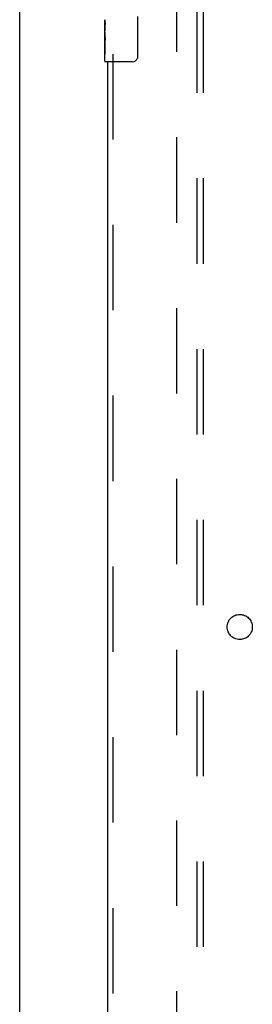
# Model space of a CAD drawing. Header units: inches. Extents: x 0 to 309, y 0 to 200.
# Tile 8 of 64: x 68.35 to 72.98, y 94.61 to 114.21. Entities that reach past the tile are written whole.
import ezdxf

# ---------------------------------------------------------------- set-up
doc = ezdxf.new("R2010")
doc.units = ezdxf.units.IN
doc.header["$LTSCALE"] = 17
doc.header["$MEASUREMENT"] = 0
doc.linetypes.add('HIDDEN', pattern=[0.2, 0.1, -0.1])
doc.layers.get('0').update_dxf_attribs({"linetype": 'CONTINUOUS'})
for name, color, linetype in [('DEFAULT_2', 8, 'HIDDEN'), ('LEFTHAND_DOOR_ASSEMBLY', 7, 'CONTINUOUS'), ('SUBPANEL', 7, 'CONTINUOUS')]:
    doc.layers.add(name, color=color, linetype=linetype)

msp = doc.modelspace()

# ---------------------------------------------------------------- linework, layer by layer
at = {"color": 3, "linetype": 'Continuous'}
msp.add_line((68.353, 59.224), (68.353, 145.016), dxfattribs=at)
at = {"layer": 'DEFAULT_2', "color": 8, "linetype": 'HIDDEN'}
msp.add_line((71.478, 62.568), (71.478, 141.672), dxfattribs=at)
at = {"layer": 'LEFTHAND_DOOR_ASSEMBLY', "color": 7, "linetype": 'Continuous'}
for p, q in [((70.043, 113.952), (70.043, 114.209)), ((70.048, 114.153), (70.043, 114.153)), ((70.049, 113.985), (70.049, 114.122)), ((70.697, 114.27), (70.697, 113.47)), ((70.043, 113.985), (70.049, 113.985)), ((70.043, 113.385), (70.043, 113.949)), ((70.044, 113.923), (70.043, 113.923)), ((70.043, 113.791), (70.048, 113.791)), ((70.043, 113.755), (70.049, 113.755)), ((70.043, 113.692), (70.049, 113.692)), ((70.049, 113.524), (70.049, 113.755)), ((70.043, 113.524), (70.049, 113.524)), ((70.598, 113.37), (70.058, 113.37))]:
    msp.add_line(p, q, dxfattribs=at)
at = {"layer": 'LEFTHAND_DOOR_ASSEMBLY', "color": 8, "linetype": 'HIDDEN'}
msp.add_line((70.207, 113.525), (70.207, 90.715), dxfattribs=at)
at = {"layer": 'LEFTHAND_DOOR_ASSEMBLY', "color": 3, "linetype": 'Continuous'}
msp.add_line((70.103, 90.87), (70.103, 113.37), dxfattribs=at)
at = {"layer": 'LEFTHAND_DOOR_ASSEMBLY', "color": 7, "linetype": 'Continuous'}
for points in [[(70.043, 114.21), (70.043, 114.206), (70.043, 114.201), (70.044, 114.196), (70.045, 114.183)], [(70.045, 114.183), (70.046, 114.175), (70.047, 114.167), (70.048, 114.158)], [(70.048, 114.158), (70.049, 114.15), (70.049, 114.14), (70.049, 114.131), (70.049, 114.122)], [(70.043, 113.952), (70.043, 113.944), (70.043, 113.935), (70.044, 113.925)], [(70.044, 113.925), (70.047, 113.891), (70.048, 113.879), (70.048, 113.866), (70.049, 113.854), (70.049, 113.841), (70.049, 113.828), (70.049, 113.815), (70.049, 113.803), (70.048, 113.79), (70.048, 113.778), (70.047, 113.766)], [(70.697, 113.47), (70.697, 113.464), (70.697, 113.458), (70.696, 113.452), (70.694, 113.446), (70.693, 113.44), (70.691, 113.434)]]:
    msp.add_lwpolyline(points, dxfattribs=at)
for centre, radius, start, end in [((70.058, 113.385), 0.015, 180, 270), ((70.598, 113.47), 0.1, 270, 338.7946)]:
    msp.add_arc(centre, radius, start, end, dxfattribs=at)
msp.add_ellipse((70.306, 113.786), major_axis=(0.263, 0), ratio=0.432808, start_param=3.141593, end_param=3.321581, dxfattribs=at)
at = {"layer": 'SUBPANEL', "color": 8, "linetype": 'HIDDEN'}
for p, q in [((71.884, 65.152), (71.884, 139.089)), ((72.009, 65.152), (72.009, 139.089))]:
    msp.add_line(p, q, dxfattribs=at)
msp.add_circle((72.728, 102.12), 0.25, dxfattribs=at)

doc.saveas('drawing.dxf')
